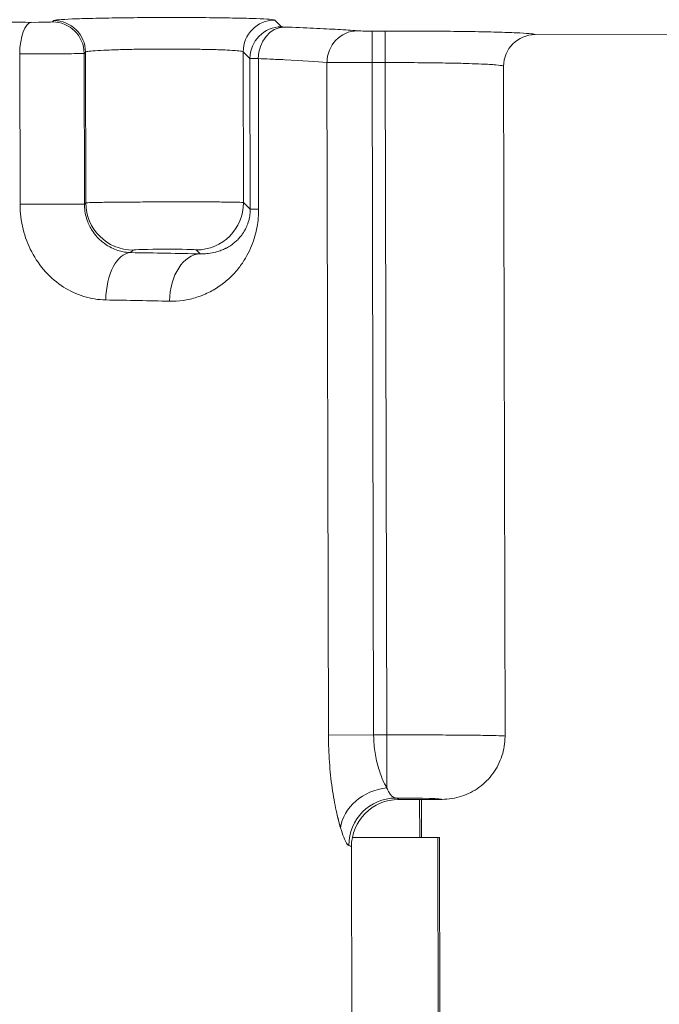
# Model space of a CAD drawing. Extents: x 1 to 669, y 0 to 417.
# Tile 232 of 256: x 324.43 to 325.95, y 279.57 to 281.9. Entities that reach past the tile are written whole.
import ezdxf

# ---------------------------------------------------------------- set-up
doc = ezdxf.new("R2010")
doc.units = 0
doc.header["$LTSCALE"] = 12
doc.header["$MEASUREMENT"] = 0
doc.layers.get('0').update_dxf_attribs({"linetype": 'CONTINUOUS'})
doc.layers.add('X', color=1, linetype='CONTINUOUS')

# ---------------------------------------------------------------- blocks, each defined once
blk = doc.blocks.new('GASTRAIN RIGHT')
at = {"layer": 'X', "lineweight": 0}
for p, q in [((303.1044, 298.7463), (303.1012, 298.7431)), ((303.6433, 298.7315), (303.6273, 298.7474)), ((303.8582, 298.7214), (303.8891, 298.7215)), ((303.8584, 298.6467), (303.8582, 298.7214)), ((303.8893, 298.6468), (303.8891, 298.7215)), ((304.9844, 298.7145), (304.2441, 298.713)), ((303.176, 298.6686), (303.1792, 298.6717)), ((303.1768, 298.3112), (303.176, 298.6686)), ((303.18, 298.3144), (303.1792, 298.6717)), ((303.5528, 298.6725), (303.5688, 298.6566)), ((303.5535, 298.3152), (303.5528, 298.6725)), ((303.0242, 298.3109), (303.0235, 298.6674)), ((303.5688, 298.6566), (303.5695, 298.2993)), ((303.5886, 298.6561), (303.5893, 298.2993)), ((303.7546, 297.0534), (303.7512, 298.6472)), ((303.8584, 298.6467), (303.8893, 298.6468)), ((303.8617, 297.0536), (303.8584, 298.6467)), ((303.8926, 297.0537), (303.8893, 298.6468)), ((304.1729, 297.0508), (304.1695, 298.638)), ((303.1768, 298.3112), (303.0242, 298.3109)), ((303.18, 298.3144), (303.1768, 298.3112)), ((303.5695, 298.2993), (303.5535, 298.3152)), ((303.5695, 298.2993), (303.5893, 298.2993)), ((303.2862, 298.1965), (303.2923, 298.2025)), ((303.4417, 298.2028), (303.4509, 298.1936)), ((303.8617, 297.0536), (303.7546, 297.0534)), ((303.8617, 297.0536), (303.8926, 297.0537)), ((303.8928, 296.9279), (303.8926, 297.0537)), ((304.0236, 296.901), (303.921, 296.9008)), ((303.9706, 296.9009), (303.9708, 296.8106)), ((303.9751, 296.9009), (303.9753, 296.8106)), ((303.9751, 296.9009), (303.9753, 296.8106)), ((303.8112, 296.8103), (304.0133, 296.8107)), ((304.0178, 296.8107), (304.0133, 296.8107)), ((304.0153, 295.8799), (304.0133, 296.8107)), ((304.0198, 295.8799), (304.0178, 296.8107)), ((304.0198, 295.8794), (304.0178, 296.8107)), ((303.8091, 296.7884), (303.8113, 295.7145))]:
    blk.add_line(p, q, dxfattribs=at)
at = {"layer": 'X', "lineweight": 0, "extrusion": (3.02729e-21, -1.45067e-18, -1)}
blk.add_ellipse((303.0505, 298.6674), major_axis=(0.0006, 0.0747), ratio=0.361297, start_param=-1.574428, end_param=-0.028111, dxfattribs=at)
at = {"layer": 'X', "lineweight": 0, "extrusion": (-2.23811e-16, 2.20469e-16, -1)}
blk.add_ellipse((303.0638, 298.7431), major_axis=(0.0374, 0.0001), ratio=0.026095, start_param=0.02581, end_param=1.940518, dxfattribs=at)
at = {"layer": 'X', "lineweight": 0}
for centre, major_axis, ratio, start_param, end_param in [((303.1013, 298.6684), (-0.053, 0.0527), 0.999315, -2.355852, -0.785721), ((303.1045, 298.6716), (-0.053, 0.0527), 0.999315, -2.355852, -0.785897), ((303.6808, 298.6569), (-0.1121, -0.0002), 0.008738, 0.026104, 0.604144), ((303.2864, 298.0844), (0.0016, 0.1121), 0.52686, 0.031058, 1.579366), ((302.582, 298.1652), (-1.3361, -0.0028), 0.026184, -2.278844, -2.125947), ((303.4512, 298.0816), (0.0023, 0.1121), 0.65011, 0.034435, 1.585373), ((303.893, 296.8337), (-0.1066, -0.0347), 0.828357, -1.832616, -0.372394), ((303.9143, 296.7921), (0.0276, 0.1087), 0.994475, 0.251946, 1.820102), ((303.9212, 296.7886), (-0.0093, 0.1118), 0.999619, -0.080614, 1.490122), ((302.5823, 296.8978), (1.3387, 0.0029), 0.026178, 0.002264, 0.101817)]:
    blk.add_ellipse(centre, major_axis=major_axis, ratio=ratio, start_param=start_param, end_param=end_param, dxfattribs=at)
at = {"layer": 'X', "lineweight": 0, "extrusion": (-2.20567e-16, -3.10254e-19, -1)}
blk.add_ellipse((303.6275, 298.6727), major_axis=(0.0527, 0.053), ratio=0.999315, start_param=-2.355852, end_param=-0.785818, dxfattribs=at)
at = {"layer": 'X', "lineweight": 0, "extrusion": (-2.20567e-16, -3.09823e-19, -1)}
blk.add_ellipse((303.6435, 298.6568), major_axis=(0.0527, 0.053), ratio=0.999315, start_param=-2.35585, end_param=-0.785741, dxfattribs=at)
at = {"layer": 'X', "lineweight": 0, "extrusion": (-2.25612e-16, -6.17965e-19, -1)}
blk.add_ellipse((303.6501, 298.6563), major_axis=(0.0027, 0.0747), ratio=0.822823, start_param=-1.602037, end_param=-0.046133, dxfattribs=at)
at = {"layer": 'X', "lineweight": 0, "extrusion": (-2.42799e-16, 1.26132e-18, -1)}
blk.add_ellipse((303.8227, 298.6473), major_axis=(0.0061, 0.0745), ratio=0.955661, start_param=-1.651531, end_param=-0.088495, dxfattribs=at)
at = {"layer": 'X', "lineweight": 0, "extrusion": (-2.22851e-16, -1.05996e-18, -1)}
blk.add_ellipse((303.8582, 298.7224), major_axis=(-0.0374, -0.0001), ratio=0.025931, start_param=-1.57087, end_param=-0.297738, dxfattribs=at)
at = {"layer": 'X', "lineweight": 0, "extrusion": (-2.22858e-16, 1.3515e-21, -1)}
blk.add_ellipse((304.2443, 298.6382), major_axis=(0.0168, -0.0729), ratio=0.999542, start_param=1.795749, end_param=3.365705, dxfattribs=at)
at = {"layer": 'X', "lineweight": 0, "extrusion": (-2.24436e-16, -4.75231e-19, -1)}
blk.add_ellipse((303.292, 298.3146), major_axis=(-0.0794, 0.0791), ratio=0.999315, start_param=-2.355877, end_param=-0.785756, dxfattribs=at)
at = {"layer": 'X', "lineweight": 0, "extrusion": (-2.24436e-16, -3.15679e-19, -1)}
blk.add_ellipse((303.4415, 298.3149), major_axis=(-0.0791, -0.0794), ratio=0.999315, start_param=-2.355852, end_param=-0.785707, dxfattribs=at)
at = {"layer": 'X', "lineweight": 0, "extrusion": (-2.23793e-16, 2.20046e-16, -1)}
blk.add_ellipse((303.367, 298.2026), major_axis=(-0.0747, -0.0002), ratio=0.026164, start_param=0.025828, end_param=3.115765, dxfattribs=at)
at = {"layer": 'X', "lineweight": 0, "extrusion": (-2.4558e-16, -2.05348e-15, -1)}
blk.add_ellipse((302.5823, 298.0533), major_axis=(1.2239, 0.0025), ratio=0.028518, start_param=-1.015621, end_param=-0.862716, dxfattribs=at)
at = {"layer": 'X', "lineweight": 0, "extrusion": (-2.22871e-16, -4.62652e-19, -1)}
blk.add_ellipse((304.0232, 297.0505), major_axis=(0.1496, -0.0017), ratio=0.999739, start_param=-0.013748, end_param=-0.004598, dxfattribs=at)
at = {"layer": 'X', "lineweight": 0, "extrusion": (-2.12098e-16, 1.31088e-15, -1)}
blk.add_ellipse((303.8929, 296.9008), major_axis=(0.1308, 0.0003), ratio=0.026158, start_param=-1.408414, end_param=0.030123, dxfattribs=at)
at = {"layer": 'X', "lineweight": 0, "extrusion": (-2.25079e-16, -4.51433e-16, -1)}
blk.add_ellipse((303.1951, 296.7881), major_axis=(-0.614, -0.0003), ratio=0.040291, start_param=-3.28561, end_param=-3.141661, dxfattribs=at)
at = {"layer": 'X', "lineweight": 0}
for points, knots in [([(303.0503, 298.7421), (302.981, 298.7427), (302.8403, 298.7435), (302.6192, 298.7437), (302.4728, 298.7431), (302.3992, 298.7427)], [0.0000036, 0.0000036, 0.0000036, 0.0000036, 0.3333333, 0.6666667, 1, 1, 1, 1]), ([(303.6499, 298.731), (303.6488, 298.731), (303.6478, 298.7311), (303.6452, 298.7312), (303.644, 298.7313), (303.6434, 298.7314), (303.6433, 298.7315), (303.6433, 298.7315)], [0, 0, 0, 0, 0.2785, 0.2785, 0.8428395, 0.8428395, 0.9999999, 0.9999999, 0.9999999, 0.9999999]), ([(303.0235, 298.6674), (303.0346, 298.6673), (303.0582, 298.6673), (303.0942, 298.6675), (303.1272, 298.6677), (303.1538, 298.6679), (303.1713, 298.6682), (303.1757, 298.6685), (303.176, 298.6686)], [0.0000076, 0.0000076, 0.0000076, 0.0000076, 0.1666667, 0.3333333, 0.5, 0.6666667, 0.8333333, 1, 1, 1, 1]), ([(303.1792, 298.6717), (303.1795, 298.6721), (303.1805, 298.6725), (303.1851, 298.6734), (303.19, 298.674), (303.2037, 298.6751), (303.2123, 298.6756), (303.2267, 298.6762), (303.231, 298.6764), (303.2424, 298.6768), (303.2498, 298.6771), (303.2706, 298.6777), (303.2848, 298.678), (303.3146, 298.6785), (303.3303, 298.6786), (303.3527, 298.6788), (303.3594, 298.6788), (303.3753, 298.6788), (303.3847, 298.6788), (303.4097, 298.6787), (303.4252, 298.6786), (303.4545, 298.6782), (303.4683, 298.6779), (303.4863, 298.6775), (303.4915, 298.6773), (303.5029, 298.6769), (303.509, 298.6767), (303.5242, 298.676), (303.5323, 298.6755), (303.5446, 298.6744), (303.5489, 298.6739), (303.552, 298.673), (303.5526, 298.6728), (303.5528, 298.6725)], [0.0000031, 0.0000031, 0.0000031, 0.0000031, 0.0512085, 0.0512085, 0.1344646, 0.1344646, 0.2168775, 0.2168775, 0.2500424, 0.2500424, 0.299614, 0.299614, 0.3825123, 0.3825123, 0.4655255, 0.4655255, 0.5000028, 0.5000028, 0.5485973, 0.5485973, 0.6315966, 0.6315966, 0.7144747, 0.7144747, 0.7499632, 0.7499632, 0.7971331, 0.7971331, 0.8795472, 0.8795472, 0.9629464, 0.9629464, 1, 1, 1, 1]), ([(303.5886, 298.6561), (303.5981, 298.6558), (303.6072, 298.6554), (303.6161, 298.655), (303.6282, 298.6545), (303.6398, 298.654), (303.651, 298.6535), (303.6922, 298.6515), (303.7263, 298.6494), (303.7512, 298.6472)], [-0.3059237, -0.3059237, -0.3059237, -0.3059237, -0.264768, -0.264768, -0.264768, -0.2084603, -0.2084603, -0.2084603, 0.0000023, 0.0000023, 0.0000023, 0.0000023]), ([(303.7512, 298.6472), (303.7547, 298.6471), (303.7653, 298.6469), (303.7906, 298.6467), (303.8227, 298.6466), (303.8465, 298.6467), (303.8584, 298.6467)], [0.000036, 0.000036, 0.000036, 0.000036, 0.25, 0.5, 0.75, 1, 1, 1, 1]), ([(303.8893, 298.6468), (303.9063, 298.6468), (303.9236, 298.6468), (303.9407, 298.6467), (303.9639, 298.6466), (303.9868, 298.6464), (304.0085, 298.6461), (304.03, 298.6458), (304.0503, 298.6454), (304.0686, 298.645), (304.0751, 298.6448), (304.0814, 298.6446), (304.0875, 298.6444), (304.0982, 298.6441), (304.1081, 298.6437), (304.117, 298.6433), (304.1309, 298.6427), (304.1423, 298.6421), (304.1508, 298.6413), (304.1595, 298.6406), (304.1651, 298.6399), (304.1678, 298.6391), (304.169, 298.6387), (304.1695, 298.6384), (304.1695, 298.638)], [0, 0, 0, 0, 0.1193128, 0.1193128, 0.1193128, 0.281493, 0.281493, 0.281493, 0.4422427, 0.4422427, 0.4422427, 0.4999864, 0.4999864, 0.4999864, 0.6030816, 0.6030816, 0.6030816, 0.7640268, 0.7640268, 0.7640268, 0.9267949, 0.9267949, 0.9267949, 1, 1, 1, 1]), ([(303.2274, 298.0843), (303.2092, 298.0847), (303.1917, 298.0876), (303.1582, 298.0978), (303.1424, 298.1052), (303.112, 298.1248), (303.0975, 298.137), (303.0719, 298.1651), (303.0608, 298.1811), (303.0429, 298.2153), (303.036, 298.2335), (303.0267, 298.2712), (303.0244, 298.2906), (303.0242, 298.3109)], [0, 0, 0, 0, 0.1666667, 0.1666667, 0.3333333, 0.3333333, 0.5, 0.5, 0.6666666, 0.6666666, 0.8333333, 0.8333333, 0.9999999, 0.9999999, 0.9999999, 0.9999999]), ([(303.2862, 298.1965), (303.2798, 298.1966), (303.2732, 298.1974), (303.2665, 298.1989), (303.2568, 298.201), (303.2469, 298.2045), (303.2371, 298.2098), (303.231, 298.2131), (303.2249, 298.2171), (303.2191, 298.222), (303.2166, 298.224), (303.214, 298.2263), (303.2116, 298.2287), (303.2065, 298.2337), (303.2016, 298.2394), (303.1972, 298.2458), (303.1923, 298.2529), (303.188, 298.2609), (303.1847, 298.2694), (303.1805, 298.2801), (303.1779, 298.2917), (303.1771, 298.3032), (303.1769, 298.3059), (303.1768, 298.3085), (303.1768, 298.3112)], [0, 0, 0, 0, 0.1473692, 0.1473692, 0.1473692, 0.3588898, 0.3588898, 0.3588898, 0.4892314, 0.4892314, 0.4892314, 0.5456888, 0.5456888, 0.5456888, 0.6638346, 0.6638346, 0.6638346, 0.7959455, 0.7959455, 0.7959455, 0.9620233, 0.9620233, 0.9620233, 1, 1, 1, 1]), ([(303.18, 298.3144), (303.1804, 298.3146), (303.1834, 298.3147), (303.1887, 298.3149), (303.194, 298.3151), (303.2016, 298.3153), (303.2113, 298.3155), (303.221, 298.3156), (303.2328, 298.3158), (303.2461, 298.316), (303.2594, 298.3161), (303.2744, 298.3162), (303.2903, 298.3163), (303.3062, 298.3164), (303.3232, 298.3165), (303.3404, 298.3166), (303.3577, 298.3167), (303.3753, 298.3167), (303.3926, 298.3167), (303.4099, 298.3167), (303.4269, 298.3167), (303.4428, 298.3167), (303.4588, 298.3166), (303.4737, 298.3165), (303.4871, 298.3165), (303.5005, 298.3164), (303.5123, 298.3163), (303.522, 298.3161), (303.5318, 298.316), (303.5395, 298.3158), (303.5448, 298.3157), (303.5501, 298.3155), (303.5531, 298.3153), (303.5535, 298.3152)], [0.0000031, 0.0000031, 0.0000031, 0.0000031, 0.0909091, 0.0909091, 0.0909091, 0.1818182, 0.1818182, 0.1818182, 0.2727273, 0.2727273, 0.2727273, 0.3636364, 0.3636364, 0.3636364, 0.4545455, 0.4545455, 0.4545455, 0.5454545, 0.5454545, 0.5454545, 0.6363636, 0.6363636, 0.6363636, 0.7272727, 0.7272727, 0.7272727, 0.8181818, 0.8181818, 0.8181818, 0.9090909, 0.9090909, 0.9090909, 1, 1, 1, 1]), ([(303.5893, 298.2993), (303.5893, 298.2926), (303.5888, 298.2789), (303.586, 298.2576), (303.581, 298.2356), (303.5732, 298.2127), (303.5622, 298.1894), (303.5474, 298.1659), (303.5282, 298.1427), (303.5037, 298.121), (303.4749, 298.1029), (303.4435, 298.0899), (303.4105, 298.0824), (303.389, 298.0811), (303.3783, 298.0814)], [0, 0, 0, 0, 0.0833333, 0.1666667, 0.25, 0.3333333, 0.4166667, 0.5, 0.5833333, 0.6666667, 0.75, 0.8333333, 0.9166667, 0.9999962, 0.9999962, 0.9999962, 0.9999962]), ([(303.5695, 298.2993), (303.5695, 298.297), (303.5694, 298.2948), (303.5693, 298.2924), (303.5693, 298.2921), (303.5693, 298.2918), (303.5692, 298.2914), (303.569, 298.2887), (303.5687, 298.286), (303.5683, 298.2832), (303.5679, 298.2808), (303.5675, 298.2785), (303.5669, 298.2761), (303.5668, 298.2756), (303.5667, 298.2752), (303.5666, 298.2747), (303.5659, 298.2718), (303.565, 298.269), (303.5641, 298.2662), (303.5633, 298.264), (303.5625, 298.2618), (303.5616, 298.2597), (303.5614, 298.2591), (303.5611, 298.2585), (303.5608, 298.2579), (303.5596, 298.2551), (303.5583, 298.2525), (303.5568, 298.2498), (303.5557, 298.2479), (303.5546, 298.246), (303.5534, 298.2441), (303.5529, 298.2434), (303.5525, 298.2427), (303.552, 298.242), (303.5502, 298.2394), (303.5484, 298.2369), (303.5463, 298.2344), (303.545, 298.2329), (303.5437, 298.2314), (303.5423, 298.2299), (303.5415, 298.229), (303.5406, 298.228), (303.5397, 298.2271), (303.5373, 298.2247), (303.5348, 298.2224), (303.532, 298.2201), (303.5308, 298.2191), (303.5295, 298.2181), (303.5282, 298.2171), (303.5266, 298.2159), (303.5249, 298.2147), (303.5231, 298.2135), (303.52, 298.2114), (303.5165, 298.2093), (303.5129, 298.2074), (303.5122, 298.207), (303.5115, 298.2066), (303.5108, 298.2063), (303.5077, 298.2047), (303.5044, 298.2033), (303.5009, 298.2019), (303.4973, 298.2005), (303.4935, 298.1992), (303.4894, 298.198), (303.4886, 298.1978), (303.4878, 298.1976), (303.4869, 298.1974), (303.4819, 298.1961), (303.4765, 298.195), (303.4705, 298.1943), (303.4682, 298.1941), (303.4658, 298.1939), (303.4633, 298.1937), (303.4594, 298.1935), (303.4553, 298.1935), (303.4509, 298.1936)], [0, 0, 0, 0, 0.054641, 0.054641, 0.054641, 0.0625, 0.0625, 0.0625, 0.125, 0.125, 0.125, 0.177024, 0.177024, 0.177024, 0.1875, 0.1875, 0.1875, 0.25, 0.25, 0.25, 0.298966, 0.298966, 0.298966, 0.3125, 0.3125, 0.3125, 0.375, 0.375, 0.375, 0.420243, 0.420243, 0.420243, 0.4375, 0.4375, 0.4375, 0.5, 0.5, 0.5, 0.53864, 0.53864, 0.53864, 0.5625, 0.5625, 0.5625, 0.625, 0.625, 0.625, 0.652843, 0.652843, 0.652843, 0.6875, 0.6875, 0.6875, 0.75, 0.75, 0.75, 0.761615, 0.761615, 0.761615, 0.8125, 0.8125, 0.8125, 0.864837, 0.864837, 0.864837, 0.875, 0.875, 0.875, 0.9375, 0.9375, 0.9375, 0.961901, 0.961901, 0.961901, 1, 1, 1, 1]), ([(303.8928, 296.9279), (303.8911, 296.931), (303.8893, 296.9343), (303.8876, 296.9379), (303.8855, 296.9422), (303.8834, 296.9468), (303.8814, 296.9519), (303.8795, 296.9565), (303.8777, 296.9614), (303.876, 296.9666), (303.8724, 296.9773), (303.8692, 296.9891), (303.8668, 297.0017), (303.8644, 297.0143), (303.8627, 297.0275), (303.8621, 297.0407), (303.8619, 297.0441), (303.8618, 297.0475), (303.8617, 297.0508), (303.8617, 297.0517), (303.8617, 297.0527), (303.8617, 297.0536)], [0.0000039, 0.0000039, 0.0000039, 0.0000039, 0.1185344, 0.1185344, 0.1185344, 0.2601314, 0.2601314, 0.2601314, 0.3890248, 0.3890248, 0.3890248, 0.6521293, 0.6521293, 0.6521293, 0.9145169, 0.9145169, 0.9145169, 0.9816003, 0.9816003, 0.9816003, 1, 1, 1, 1]), ([(303.8926, 297.0537), (303.917, 297.0537), (303.9415, 297.0537), (303.9888, 297.0537), (304.0115, 297.0536), (304.0539, 297.0534), (304.0735, 297.0532), (304.1081, 297.0529), (304.1231, 297.0527), (304.1475, 297.0522), (304.157, 297.052), (304.1696, 297.0514), (304.1729, 297.0511), (304.1729, 297.0508)], [0, 0, 0, 0, 0.1666667, 0.1666667, 0.3333333, 0.3333333, 0.5, 0.5, 0.6666667, 0.6666667, 0.8333333, 0.8333333, 0.9999283, 0.9999283, 0.9999283, 0.9999283]), ([(304.1729, 297.0494), (304.1728, 297.0342), (304.1703, 297.019), (304.1656, 297.0045), (304.1608, 296.9896), (304.1536, 296.9755), (304.1445, 296.9628), (304.1353, 296.9502), (304.1241, 296.939), (304.1115, 296.9297), (304.0989, 296.9205), (304.0848, 296.9133), (304.0699, 296.9084), (304.055, 296.9035), (304.0393, 296.901), (304.0236, 296.901)], [0.0058123, 0.0058123, 0.0058123, 0.0058123, 0.2, 0.2, 0.2, 0.4, 0.4, 0.4, 0.6, 0.6, 0.6, 0.8, 0.8, 0.8, 1, 1, 1, 1]), ([(303.914, 296.9042), (303.9129, 296.9043), (303.9118, 296.9046), (303.9108, 296.9049), (303.9092, 296.9055), (303.9076, 296.9065), (303.906, 296.9078), (303.9043, 296.9092), (303.9026, 296.9111), (303.9009, 296.9134), (303.8991, 296.9159), (303.8972, 296.919), (303.8954, 296.9226), (303.8945, 296.9243), (303.8937, 296.9261), (303.8928, 296.9279)], [0, 0, 0, 0, 0.1422101, 0.1422101, 0.1422101, 0.3633257, 0.3633257, 0.3633257, 0.6050309, 0.6050309, 0.6050309, 0.8732424, 0.8732424, 0.8732424, 0.9999803, 0.9999803, 0.9999803, 0.9999803]), ([(303.8027, 296.7919), (303.8012, 296.7923), (303.7995, 296.7941), (303.7975, 296.7974), (303.7955, 296.8006), (303.7932, 296.8052), (303.7908, 296.8112), (303.7885, 296.8173), (303.7859, 296.8247), (303.7833, 296.8334)], [0, 0, 0, 0, 0.3333333, 0.3333333, 0.3333333, 0.6666667, 0.6666667, 0.6666667, 1, 1, 1, 1])]:
    blk.add_open_spline(points, degree=3, knots=knots, dxfattribs=at)
for points in [[(303.1044, 298.7463), (303.1051, 298.747), (303.1132, 298.7482), (303.1454, 298.7501), (303.1948, 298.7516), (303.2576, 298.7528), (303.3288, 298.7535), (303.4029, 298.7536), (303.4741, 298.7532), (303.5368, 298.7523), (303.5862, 298.751), (303.6185, 298.7493), (303.6265, 298.7481), (303.6273, 298.7474)], [(303.6499, 298.731), (303.6751, 298.7301), (303.7214, 298.7282), (303.7793, 298.7252), (303.8095, 298.7231), (303.8225, 298.722)], [(303.8891, 298.7215), (303.916, 298.7215), (303.9683, 298.7215), (304.0439, 298.7209), (304.1115, 298.72), (304.1682, 298.7186), (304.2109, 298.7169), (304.2378, 298.715), (304.2439, 298.7137), (304.2441, 298.713)], [(303.7833, 296.8334), (303.7798, 296.8451), (303.7728, 296.8722), (303.7628, 296.9274), (303.7563, 296.9883), (303.7546, 297.0312), (303.7546, 297.0534)], [(304.1729, 297.0508), (304.1729, 297.0505), (304.1729, 297.0501), (304.1729, 297.0498)], [(303.7833, 296.8334), (303.7805, 296.8426), (303.7778, 296.8529), (303.7751, 296.8646)]]:
    blk.add_open_spline(points, degree=3, dxfattribs=at)

msp = doc.modelspace()

# ---------------------------------------------------------------- block references
msp.add_blockref('GASTRAIN RIGHT', (21.41103, -16.84587))

doc.saveas('drawing.dxf')
